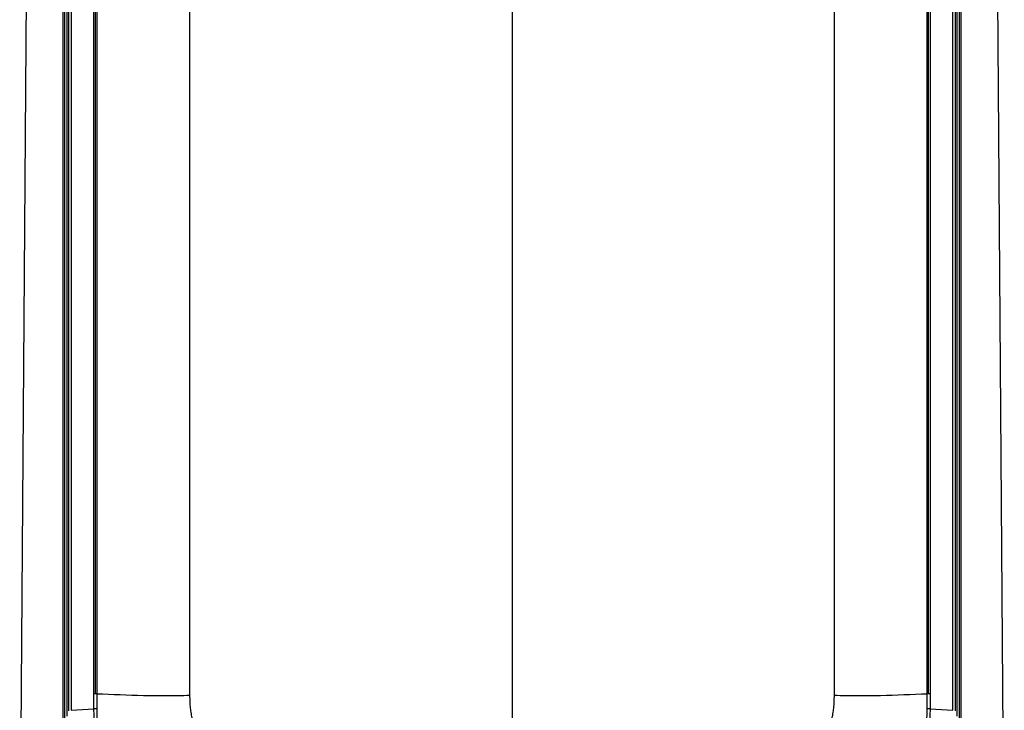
# Model space of a CAD drawing. Header units: millimetres. Extents: x 15 to 1195, y 5 to 836.
# Tile 26 of 35: x 538 to 661, y 347 to 434. Entities that reach past the tile are written whole.
import ezdxf

# ---------------------------------------------------------------- set-up
doc = ezdxf.new("R2010")
doc.units = ezdxf.units.MM

msp = doc.modelspace()

# ---------------------------------------------------------------- linework, layer by layer
at = {"color": 7, "linetype": 'Continuous', "lineweight": 25}
for p, q in [((599.363, 568.217), (599.363, 341.446)), ((543.19, 346.001), (543.19, 560.675)), ((543.363, 560.701), (543.363, 346.027)), ((543.677, 560.999), (543.677, 346.688)), ((543.93, 347.359), (543.93, 561.671)), ((544.218, 561.73), (544.218, 347.419)), ((654.508, 347.419), (654.508, 561.73)), ((654.796, 561.671), (654.796, 347.359)), ((655.049, 346.688), (655.049, 560.999)), ((655.363, 346.027), (655.363, 560.701)), ((655.536, 560.675), (655.536, 346.001)), ((547.052, 349.494), (547.052, 560.021)), ((547.263, 349.5), (547.263, 560.027)), ((547.414, 560.024), (547.414, 349.497)), ((559.028, 559.827), (559.028, 349.3)), ((639.698, 349.3), (639.698, 559.827)), ((651.312, 349.497), (651.312, 560.024)), ((651.463, 349.5), (651.463, 560.027)), ((651.674, 560.021), (651.674, 349.494)), ((537.765, 321.133), (539.44, 550.54)), ((659.286, 550.54), (660.961, 321.133)), ((544.218, 347.419), (547.057, 347.603)), ((651.668, 347.603), (654.508, 347.419))]:
    msp.add_line(p, q, dxfattribs=at)
for centre, start, end in [((547.294, 344.262), 87.84823, 94.05022), ((651.432, 344.262), 85.94978, 92.15177)]:
    msp.add_arc(centre, 3.349, start, end, dxfattribs=at)
for points in [[(547.264, 349.5), (547.19, 349.5), (547.116, 349.498), (547.052, 349.494)], [(547.057, 347.603), (547.053, 348.233), (547.052, 348.863), (547.052, 349.494)], [(547.414, 349.497), (547.366, 349.499), (547.315, 349.501), (547.263, 349.5)], [(651.462, 349.5), (651.411, 349.501), (651.359, 349.499), (651.312, 349.497)], [(651.674, 349.494), (651.61, 349.498), (651.536, 349.5), (651.462, 349.5)], [(651.674, 349.494), (651.674, 348.863), (651.673, 348.233), (651.668, 347.603)]]:
    msp.add_open_spline(points, degree=3, dxfattribs=at)
for points, knots in [([(547.414, 349.497), (547.414, 349.132), (547.414, 348.503), (547.418, 347.873), (547.42, 347.609)], [0, 0, 0, 0, 0.58008968, 1, 1, 1, 1]), ([(547.414, 349.497), (549.36, 349.412), (551.791, 349.311), (554.21, 349.276), (555.176, 349.268), (555.658, 349.268), (557.103, 349.274), (558.065, 349.287), (559.028, 349.3)], [0, 0, 0, 0, 0.5, 0.625, 0.625, 0.75, 0.75, 1, 1, 1, 1]), ([(559.028, 349.3), (559.028, 349.16), (559.03, 348.884), (559.045, 348.478), (559.07, 348.086), (559.104, 347.709), (559.148, 347.346), (559.201, 346.998), (559.265, 346.664), (559.372, 346.197), (559.548, 345.616), (559.847, 344.927), (560.231, 344.296), (560.712, 343.73), (561.28, 343.248), (561.913, 342.862), (562.603, 342.558), (563.294, 342.341), (563.999, 342.183), (564.713, 342.073), (565.487, 341.994), (566.025, 341.972), (566.303, 341.961)], [0, 0, 0, 0, 0.0351878, 0.0691931, 0.1020378, 0.1337459, 0.164344, 0.1938621, 0.2223331, 0.2497942, 0.314425, 0.3748081, 0.4382573, 0.4998592, 0.5613687, 0.6249222, 0.6853586, 0.750162, 0.805819, 0.8658685, 0.9305354, 1, 1, 1, 1]), ([(632.423, 341.961), (632.564, 341.966), (632.843, 341.976), (633.252, 342.002), (633.647, 342.036), (634.026, 342.079), (634.39, 342.131), (634.739, 342.191), (635.072, 342.26), (635.54, 342.375), (636.122, 342.558), (636.813, 342.862), (637.445, 343.248), (638.014, 343.729), (638.495, 344.296), (638.879, 344.927), (639.177, 345.616), (639.386, 346.305), (639.533, 347.009), (639.629, 347.721), (639.688, 348.491), (639.695, 349.024), (639.698, 349.3)], [0, 0, 0, 0, 0.0353378, 0.0694585, 0.1023814, 0.1341277, 0.164721, 0.1941879, 0.222558, 0.2498645, 0.3146466, 0.3751047, 0.4386353, 0.500168, 0.5617426, 0.6252194, 0.6855679, 0.7502337, 0.806137, 0.8662391, 0.9307922, 1, 1, 1, 1]), ([(639.698, 349.3), (640.661, 349.287), (641.622, 349.274), (643.068, 349.268), (643.55, 349.268), (644.516, 349.276), (646.934, 349.311), (649.366, 349.412), (651.312, 349.497)], [0, 0, 0, 0, 0.25, 0.25, 0.375, 0.375, 0.5, 1, 1, 1, 1]), ([(651.306, 347.609), (651.308, 347.873), (651.312, 348.503), (651.312, 349.132), (651.312, 349.497)], [0, 0, 0, 0, 0.41991032, 1, 1, 1, 1]), ([(564.011, 330.354), (563.813, 330.362), (563.416, 330.38), (562.823, 330.412), (561.836, 330.475), (559.871, 330.649), (557.531, 331.025), (555.263, 331.68), (554.033, 332.181), (553.246, 332.585), (552.73, 332.874), (551.864, 333.428), (550.734, 334.37), (549.818, 335.515), (549.206, 336.509), (548.673, 337.547), (548.141, 338.909), (547.534, 341.167), (547.264, 343.166), (547.138, 344.917), (547.091, 345.866), (547.066, 346.787), (547.06, 347.376), (547.057, 347.603)], [0, 0, 0, 0, 0.0210092, 0.0418967, 0.0626678, 0.1253378, 0.2503266, 0.3125863, 0.3753081, 0.3910617, 0.4068076, 0.4383232, 0.5006572, 0.5633262, 0.5945876, 0.62573, 0.6882277, 0.7507889, 0.8750653, 0.9021529, 0.9374567, 0.9759037, 1, 1, 1, 1]), ([(547.42, 347.609), (547.423, 347.32), (547.429, 346.743), (547.456, 345.879), (547.497, 345.017), (547.617, 343.301), (547.884, 341.304), (548.471, 339.091), (548.988, 337.755), (549.507, 336.737), (550.104, 335.762), (551.003, 334.642), (552.34, 333.542), (553.846, 332.684), (555.459, 332.041), (557.099, 331.577), (558.8, 331.236), (560.236, 331.041), (561.421, 330.924), (562.287, 330.856), (563.158, 330.802), (563.74, 330.776), (564.033, 330.763)], [0, 0, 0, 0, 0.0312782, 0.0625344, 0.0936828, 0.1249255, 0.249192, 0.3117251, 0.3742439, 0.405382, 0.4366318, 0.4993059, 0.5616424, 0.6246076, 0.6873132, 0.7495828, 0.8089348, 0.8746594, 0.9059675, 0.9373169, 0.9683901, 1, 1, 1, 1]), ([(634.693, 330.763), (634.964, 330.775), (635.545, 330.801), (636.706, 330.871), (638.749, 331.05), (641.042, 331.412), (643.267, 332.041), (644.88, 332.684), (646.386, 333.542), (647.723, 334.642), (648.621, 335.762), (649.218, 336.736), (649.743, 337.764), (650.258, 339.102), (650.844, 341.316), (651.105, 343.274), (651.227, 344.989), (651.269, 345.852), (651.296, 346.743), (651.303, 347.32), (651.306, 347.609)], [0, 0, 0, 0, 0.0292218, 0.0626871, 0.1253454, 0.2503686, 0.3126422, 0.375352, 0.4383213, 0.5006619, 0.5633401, 0.5945102, 0.6257327, 0.6894761, 0.7507916, 0.8750663, 0.9033533, 0.9374617, 0.9687207, 1, 1, 1, 1]), ([(651.668, 347.603), (651.666, 347.374), (651.66, 346.785), (651.635, 345.863), (651.588, 344.916), (651.462, 343.165), (651.192, 341.167), (650.585, 338.909), (650.052, 337.547), (649.52, 336.509), (648.908, 335.515), (647.992, 334.37), (646.862, 333.428), (645.996, 332.874), (645.48, 332.585), (644.954, 332.315), (644.28, 332.013), (643.178, 331.597), (641.195, 331.025), (639.172, 330.7), (637.405, 330.521), (636.519, 330.45), (635.606, 330.393), (635.012, 330.367), (634.714, 330.354)], [0, 0, 0, 0, 0.0242627, 0.0625373, 0.0979669, 0.1249306, 0.249203, 0.3117622, 0.3742579, 0.4053993, 0.4366597, 0.4993266, 0.5616586, 0.5931732, 0.6089186, 0.6246717, 0.6561272, 0.6874204, 0.7496781, 0.8746629, 0.9034587, 0.9373191, 0.9685228, 1, 1, 1, 1])]:
    msp.add_open_spline(points, degree=3, knots=knots, dxfattribs=at)

doc.saveas('drawing.dxf')
